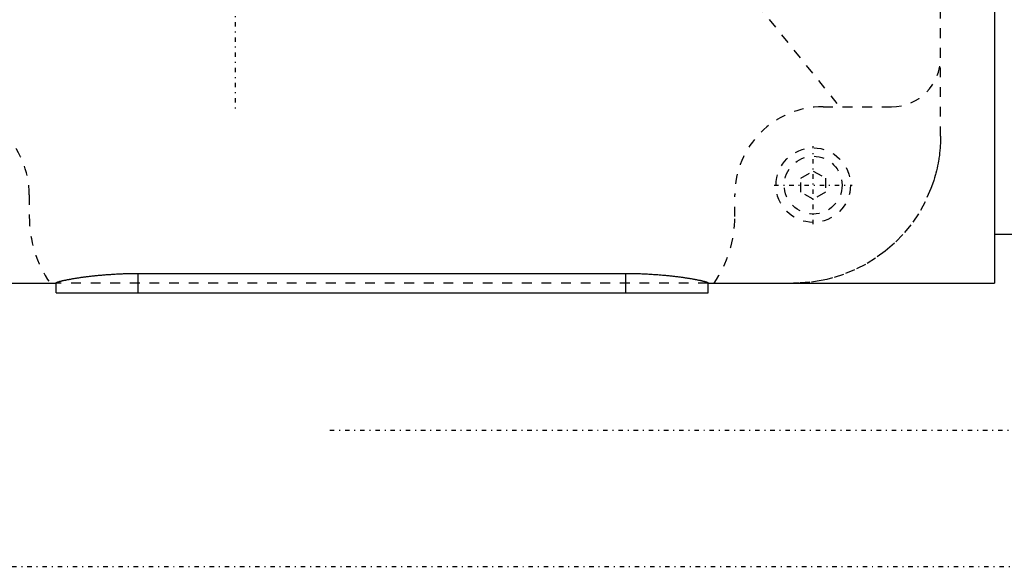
# Model space of a CAD drawing. Extents: x -128 to 128, y -5 to 906.
# Tile 15 of 21: x -37 to 64, y 646 to 702. Entities that reach past the tile are written whole.
import ezdxf

# ---------------------------------------------------------------- set-up
doc = ezdxf.new("R2010")
doc.units = 0
doc.linetypes.add('CENTER', pattern=[1.5, 0.45, -0.5, 0.05, -0.5])
doc.linetypes.add('DASHED', pattern=[2, 1, -1])
for name, color, linetype in [('AM_0', 7, 'CONTINUOUS'), ('AM_3', 7, 'DASHED'), ('AM_7', 7, 'CENTER')]:
    doc.layers.add(name, color=color, linetype=linetype)

msp = doc.modelspace()

# ---------------------------------------------------------------- linework, layer by layer
at = {"layer": 'AM_0', "color": 7, "linetype": 'CONTINUOUS'}
for p, q in [((62.5, 785), (62.5, 675)), ((62.5, 680), (64.5, 680)), ((-24.89, 674), (-24.89, 675.99)), ((-24.89, 675.99), (24.89, 675.99)), ((24.89, 674), (24.89, 675.99)), ((-66.5, 675), (-33.27, 675)), ((-33.27, 674), (-33.27, 675.04)), ((33.27, 674), (33.27, 675.04)), ((33.27, 675), (62.5, 675)), ((-33.27, 674), (33.27, 674))]:
    msp.add_line(p, q, dxfattribs=at)
for points in [[(-33.27, 675.04, 0), (-33.26, 675.04, 0), (-33.26, 675.04, 0), (-33.26, 675.05, 0), (-33.26, 675.05, 0), (-33.25, 675.05, 0), (-33.25, 675.06, 0), (-33.24, 675.07, 0), (-33.23, 675.07, 0), (-33.22, 675.08, 0), (-33.2, 675.08, 0), (-33.2, 675.09, 0), (-33.19, 675.09, 0), (-33.17, 675.1, 0), (-33.15, 675.11, 0), (-33.13, 675.11, 0), (-33.11, 675.12, 0), (-33.08, 675.13, 0), (-33.07, 675.13, 0), (-33.06, 675.14, 0), (-33.03, 675.15, 0), (-33, 675.15, 0), (-32.98, 675.16, 0), (-32.97, 675.16, 0), (-32.93, 675.17, 0), (-32.9, 675.18, 0), (-32.88, 675.19, 0), (-32.86, 675.19, 0), (-32.82, 675.2, 0), (-32.78, 675.21, 0), (-32.74, 675.22, 0), (-32.7, 675.23, 0), (-32.65, 675.24, 0), (-32.63, 675.25, 0), (-32.6, 675.26, 0), (-32.55, 675.27, 0), (-32.5, 675.28, 0), (-32.45, 675.29, 0), (-32.4, 675.3, 0), (-32.34, 675.31, 0), (-32.31, 675.32, 0), (-32.28, 675.32, 0), (-32.22, 675.34, 0), (-32.16, 675.35, 0), (-32.1, 675.36, 0), (-32.04, 675.37, 0), (-31.97, 675.38, 0), (-31.94, 675.39, 0), (-31.91, 675.4, 0), (-31.84, 675.41, 0), (-31.77, 675.42, 0), (-31.7, 675.43, 0), (-31.63, 675.45, 0), (-31.56, 675.46, 0), (-31.52, 675.47, 0), (-31.48, 675.47, 0), (-31.41, 675.48, 0), (-31.33, 675.5, 0), (-31.25, 675.51, 0), (-31.18, 675.52, 0), (-31.1, 675.53, 0), (-31.06, 675.54, 0), (-31.02, 675.55, 0), (-30.94, 675.56, 0), (-30.85, 675.57, 0), (-30.81, 675.58, 0), (-30.77, 675.58, 0), (-30.69, 675.6, 0), (-30.6, 675.61, 0), (-30.56, 675.61, 0), (-30.51, 675.62, 0), (-30.43, 675.63, 0), (-30.34, 675.64, 0), (-30.24, 675.66, 0), (-30.15, 675.67, 0), (-30.06, 675.68, 0), (-30.01, 675.69, 0), (-29.96, 675.69, 0), (-29.86, 675.7, 0), (-29.77, 675.71, 0), (-29.67, 675.73, 0), (-29.57, 675.74, 0), (-29.46, 675.75, 0), (-29.41, 675.75, 0), (-29.36, 675.76, 0), (-29.26, 675.77, 0), (-29.15, 675.78, 0), (-29.04, 675.79, 0), (-28.94, 675.8, 0), (-28.83, 675.81, 0), (-28.77, 675.82, 0), (-28.72, 675.82, 0), (-28.61, 675.83, 0), (-28.49, 675.84, 0), (-28.38, 675.85, 0), (-28.27, 675.86, 0), (-28.15, 675.87, 0), (-28.1, 675.87, 0), (-28.04, 675.88, 0), (-27.92, 675.89, 0), (-27.81, 675.89, 0), (-27.69, 675.9, 0), (-27.57, 675.91, 0), (-27.46, 675.92, 0), (-27.4, 675.92, 0), (-27.34, 675.92, 0), (-27.22, 675.93, 0), (-27.1, 675.94, 0), (-27.04, 675.94, 0), (-26.98, 675.94, 0), (-26.86, 675.95, 0), (-26.74, 675.95, 0), (-26.68, 675.96, 0), (-26.62, 675.96, 0), (-26.5, 675.96, 0), (-26.38, 675.97, 0), (-26.26, 675.97, 0), (-26.14, 675.98, 0), (-26.02, 675.98, 0), (-25.96, 675.98, 0), (-25.9, 675.98, 0), (-25.78, 675.98, 0), (-25.66, 675.99, 0), (-25.54, 675.99, 0), (-25.42, 675.99, 0), (-25.3, 675.99, 0), (-25.24, 675.99, 0), (-25.18, 675.99, 0), (-25.06, 675.99, 0), (-24.94, 675.99, 0), (-24.89, 675.99, 0)], [(24.89, 675.99, 0), (24.94, 675.99, 0), (25.06, 675.99, 0), (25.18, 675.99, 0), (25.24, 675.99, 0), (25.3, 675.99, 0), (25.42, 675.99, 0), (25.54, 675.99, 0), (25.66, 675.99, 0), (25.78, 675.98, 0), (25.9, 675.98, 0), (25.96, 675.98, 0), (26.02, 675.98, 0), (26.14, 675.98, 0), (26.26, 675.97, 0), (26.38, 675.97, 0), (26.5, 675.96, 0), (26.62, 675.96, 0), (26.68, 675.96, 0), (26.74, 675.95, 0), (26.86, 675.95, 0), (26.98, 675.94, 0), (27.04, 675.94, 0), (27.1, 675.94, 0), (27.22, 675.93, 0), (27.34, 675.92, 0), (27.4, 675.92, 0), (27.46, 675.92, 0), (27.57, 675.91, 0), (27.69, 675.9, 0), (27.81, 675.89, 0), (27.92, 675.89, 0), (28.04, 675.88, 0), (28.1, 675.87, 0), (28.15, 675.87, 0), (28.27, 675.86, 0), (28.38, 675.85, 0), (28.49, 675.84, 0), (28.61, 675.83, 0), (28.72, 675.82, 0), (28.77, 675.82, 0), (28.83, 675.81, 0), (28.93, 675.8, 0), (29.04, 675.79, 0), (29.15, 675.78, 0), (29.25, 675.77, 0), (29.36, 675.76, 0), (29.41, 675.75, 0), (29.46, 675.75, 0), (29.56, 675.74, 0), (29.67, 675.73, 0), (29.77, 675.71, 0), (29.86, 675.7, 0), (29.96, 675.69, 0), (30.01, 675.69, 0), (30.06, 675.68, 0), (30.15, 675.67, 0), (30.24, 675.66, 0), (30.34, 675.64, 0), (30.43, 675.63, 0), (30.51, 675.62, 0), (30.56, 675.61, 0), (30.6, 675.61, 0), (30.69, 675.6, 0), (30.77, 675.58, 0), (30.81, 675.58, 0), (30.85, 675.57, 0), (30.94, 675.56, 0), (31.02, 675.55, 0), (31.06, 675.54, 0), (31.1, 675.53, 0), (31.18, 675.52, 0), (31.25, 675.51, 0), (31.33, 675.5, 0), (31.41, 675.48, 0), (31.48, 675.47, 0), (31.52, 675.47, 0), (31.56, 675.46, 0), (31.63, 675.45, 0), (31.7, 675.43, 0), (31.77, 675.42, 0), (31.84, 675.41, 0), (31.91, 675.4, 0), (31.94, 675.39, 0), (31.97, 675.38, 0), (32.04, 675.37, 0), (32.1, 675.36, 0), (32.16, 675.35, 0), (32.22, 675.34, 0), (32.28, 675.32, 0), (32.31, 675.32, 0), (32.34, 675.31, 0), (32.4, 675.3, 0), (32.45, 675.29, 0), (32.5, 675.28, 0), (32.55, 675.27, 0), (32.6, 675.26, 0), (32.63, 675.25, 0), (32.65, 675.24, 0), (32.7, 675.23, 0), (32.74, 675.22, 0), (32.78, 675.21, 0), (32.82, 675.2, 0), (32.86, 675.19, 0), (32.88, 675.19, 0), (32.9, 675.18, 0), (32.93, 675.17, 0), (32.97, 675.16, 0), (32.98, 675.16, 0), (33, 675.15, 0), (33.03, 675.15, 0), (33.06, 675.14, 0), (33.07, 675.13, 0), (33.08, 675.13, 0), (33.11, 675.12, 0), (33.13, 675.11, 0), (33.15, 675.11, 0), (33.17, 675.1, 0), (33.19, 675.09, 0), (33.2, 675.09, 0), (33.2, 675.08, 0), (33.22, 675.08, 0), (33.23, 675.07, 0), (33.24, 675.07, 0), (33.25, 675.06, 0), (33.25, 675.05, 0), (33.26, 675.05, 0), (33.26, 675.05, 0), (33.26, 675.04, 0), (33.26, 675.04, 0), (33.27, 675.04, 0)]]:
    msp.add_polyline3d(points, dxfattribs=at)
at = {"layer": 'AM_3', "color": 6, "linetype": 'DASHED'}
for p, q in [((57, 690), (57, 728.52)), ((37, 705), (46.69, 693)), ((45, 693), (52, 693)), ((42.75, 685.72), (44, 686.44)), ((44, 686.44), (45.25, 685.72)), ((42.75, 684.28), (42.75, 685.72)), ((45.25, 685.72), (45.25, 684.28)), ((44, 683.56), (42.75, 684.28)), ((45.25, 684.28), (44, 683.56)), ((-36, 684), (-36, 681.8)), ((36, 681.8), (36, 684)), ((33.27, 675), (-33.27, 675))]:
    msp.add_line(p, q, dxfattribs=at)
msp.add_polyline3d([(57, 690, 0), (57, 689.87, 0), (56.99, 689.6, 0), (56.99, 689.33, 0), (56.98, 689.2, 0), (56.97, 689.07, 0), (56.95, 688.8, 0), (56.93, 688.54, 0), (56.9, 688.27, 0), (56.87, 688.01, 0), (56.83, 687.75, 0), (56.81, 687.62, 0), (56.79, 687.49, 0), (56.74, 687.23, 0), (56.69, 686.98, 0), (56.64, 686.72, 0), (56.58, 686.47, 0), (56.52, 686.22, 0), (56.48, 686.1, 0), (56.45, 685.97, 0), (56.38, 685.73, 0), (56.3, 685.49, 0), (56.27, 685.36, 0), (56.01, 684.65, 0), (55.42, 683.3, 0), (54.73, 682.06, 0), (53.96, 680.94, 0), (53.13, 679.95, 0), (52.28, 679.07, 0), (51.82, 678.66, 0), (51.35, 678.27, 0), (50.36, 677.55, 0), (49.32, 676.9, 0), (48.22, 676.35, 0), (47.1, 675.89, 0), (45.96, 675.53, 0), (45.38, 675.39, 0), (44.81, 675.26, 0), (43.67, 675.09, 0), (42.55, 675.01, 0), (42, 675, 0)], dxfattribs=at)
for radius in [3.8, 2.95]:
    msp.add_circle((44, 685), radius, dxfattribs=at)
for centre, radius, start, end in [((52, 698), 5, 270, 0), ((-45, 684), 9, 0, 90), ((45, 684), 9, 90, 180), ((-24, 681.8), 12, 180, 214.5181), ((24, 681.8), 12, 325.4819, 0)]:
    msp.add_arc(centre, radius, start, end, dxfattribs=at)
at = {"layer": 'AM_7', "color": 4, "linetype": 'CENTER'}
for p, q in [((-15, 847.33), (-15, 692.67)), ((44, 681.01), (44, 688.99)), ((40.01, 685), (47.99, 685)), ((-5.33, 660), (111.83, 660)), ((-119.9, 646.11), (119.9, 646.11))]:
    msp.add_line(p, q, dxfattribs=at)

doc.saveas('drawing.dxf')
